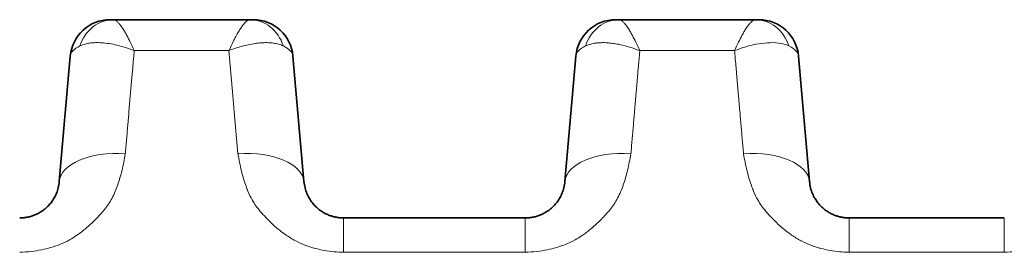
# Model space of a CAD drawing. Header units: millimetres. Extents: x 5 to 415, y 5 to 292.
# Tile 32 of 199: x 156.29 to 163.71, y 77.06 to 78.82. Entities that reach past the tile are written whole.
import ezdxf

# ---------------------------------------------------------------- set-up
doc = ezdxf.new("R2010")
doc.units = ezdxf.units.MM
doc.layers.add('Sichtbar (ISO)', color=7, linetype='Continuous', lineweight=35)
doc.layers.add('Sichtbar schmal (ISO)', color=7, linetype='Continuous', lineweight=18)

msp = doc.modelspace()

# ---------------------------------------------------------------- linework, layer by layer
at = {"layer": 'Sichtbar (ISO)'}
for p, q in [((156.96932706, 78.81670969), (156.99572575, 78.81670969)), ((156.99572575, 78.81670968), (156.99579835, 78.81670969)), ((158.02465587, 78.81670969), (156.99579835, 78.81670969)), ((158.02466634, 78.81670969), (158.02465587, 78.8167097)), ((158.02465587, 78.8167097), (158.02472566, 78.81670969)), ((158.02472566, 78.81670969), (158.05108093, 78.81670969)), ((160.78224887, 78.81670969), (160.80866639, 78.81670969)), ((160.80866639, 78.81670968), (160.80874871, 78.81670969)), ((161.83761348, 78.81670969), (160.80874871, 78.81670969)), ((161.83762653, 78.81670969), (161.83761348, 78.81670969)), ((161.83761348, 78.81670969), (161.83769912, 78.81670968)), ((161.83769912, 78.81670969), (161.86403158, 78.81670969)), ((156.58770775, 77.59627347), (156.67052323, 78.54285881)), ((156.6705231, 78.54285692), (156.58770813, 77.59627803)), ((158.43275432, 77.59627824), (158.34993942, 78.54285661)), ((158.34993943, 78.54285669), (158.43275473, 77.59627352)), ((160.48347359, 78.54285606), (160.4006587, 77.59627803)), ((160.40065884, 77.59627967), (160.48347366, 78.54285685)), ((162.24570489, 77.59627824), (162.16288999, 78.54285661)), ((162.16289, 78.54285669), (162.2457053, 77.59627352)), ((158.73161318, 77.32241969), (160.10179998, 77.32241969)), ((163.71475055, 77.32241969), (162.54456375, 77.32241969))]:
    msp.add_line(p, q, dxfattribs=at)
for centre, start, end in [((156.96938143, 78.51670969), 90.000160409, 174.999771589), ((158.05108104, 78.51670969), 5.000029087, 90.000022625), ((160.782332, 78.51670969), 90.000160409, 174.999966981), ((161.86403161, 78.51670969), 5.000029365, 90.00000733)]:
    msp.add_arc(centre, 0.3, start, end, dxfattribs=at)
for centre, major_axis, ratio, start_param, end_param in [((156.99585253, 78.51670976), (-0.00031911, 0.2999998), 0.8956404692, 6.2822402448, 6.282469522), ((158.02473117, 78.51670977), (-0.00032081, 0.29999978), 0.8953496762, 6.2820114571, 6.2822323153), ((160.80881339, 78.51670978), (-0.00038665, 0.29999971), 0.8956361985, 6.2820333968, 6.2822933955), ((161.83762673, 78.51670969), (-0.00000014, 0.3), 0.895557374, 6.2829153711, 6.283185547)]:
    msp.add_ellipse(centre, major_axis=major_axis, ratio=ratio, start_param=start_param, end_param=end_param, dxfattribs=at)
for points, knots in [([(156.58770791, 77.59627539), (156.58636822, 77.58096538), (156.58153771, 77.55170091), (156.56823153, 77.51049751), (156.55054767, 77.47400127), (156.52957013, 77.44211375), (156.50628396, 77.414752), (156.48159313, 77.39175905), (156.45620838, 77.3728125), (156.43050732, 77.35743739), (156.40450289, 77.34512851), (156.37797041, 77.33550561), (156.35030656, 77.32831064), (156.32053343, 77.32355506), (156.29973191, 77.32241979), (156.28884937, 77.32241969)], [0.000003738, 0.000003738, 0.000003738, 0.000003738, 0.11501548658, 0.2202312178, 0.31702696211, 0.4063137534, 0.48850397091, 0.56383284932, 0.63287433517, 0.69672354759, 0.75695145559, 0.81530021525, 0.87314537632, 0.93356801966, 0.99999985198, 0.99999985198, 0.99999985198, 0.99999985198]), ([(158.73161318, 77.32241969), (158.72253551, 77.32241975), (158.70448541, 77.32324061), (158.67765056, 77.32690289), (158.65108307, 77.33299641), (158.62452875, 77.34170516), (158.5979156, 77.35331485), (158.57130827, 77.36819977), (158.5449376, 77.3867943), (158.51923613, 77.40955065), (158.49485103, 77.43689331), (158.47264425, 77.46918286), (158.45369727, 77.50669334), (158.43933505, 77.54957252), (158.4341605, 77.58020773), (158.4327546, 77.59627492)], [0, 0, 0, 0, 0.0554165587, 0.11012060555, 0.16573002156, 0.22336506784, 0.28408890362, 0.34891881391, 0.41891066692, 0.49506709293, 0.57826791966, 0.66942097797, 0.76945140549, 0.87928451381, 0.99999579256, 0.99999579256, 0.99999579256, 0.99999579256]), ([(160.40065848, 77.59627539), (160.39931879, 77.58096538), (160.39448828, 77.55170091), (160.3811821, 77.51049751), (160.36349824, 77.47400127), (160.3425207, 77.44211375), (160.31923453, 77.414752), (160.2945437, 77.39175905), (160.26915895, 77.3728125), (160.24345789, 77.35743739), (160.21745346, 77.34512851), (160.19092098, 77.33550561), (160.16325713, 77.32831064), (160.13348401, 77.32355506), (160.11268251, 77.32241979), (160.10179998, 77.32241969)], [0.00000373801, 0.00000373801, 0.00000373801, 0.00000373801, 0.11501548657, 0.2202312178, 0.3170269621, 0.40631375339, 0.4885039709, 0.56383284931, 0.63287433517, 0.69672354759, 0.75695145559, 0.81530021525, 0.87314537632, 0.93356801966, 0.99999976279, 0.99999976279, 0.99999976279, 0.99999976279]), ([(162.54456375, 77.32241969), (162.53548608, 77.32241975), (162.51743598, 77.32324061), (162.49060113, 77.32690289), (162.46403364, 77.33299641), (162.43747932, 77.34170516), (162.41086617, 77.35331485), (162.38425884, 77.36819977), (162.35788817, 77.3867943), (162.3321867, 77.40955065), (162.3078016, 77.43689331), (162.28559482, 77.46918286), (162.26664784, 77.50669334), (162.25228562, 77.54957252), (162.24711107, 77.58020773), (162.24570517, 77.59627492)], [0, 0, 0, 0, 0.05541655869, 0.11012060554, 0.16573002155, 0.22336506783, 0.2840889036, 0.3489188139, 0.4189106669, 0.49506709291, 0.57826791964, 0.66942097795, 0.76945140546, 0.87928451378, 0.99999579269, 0.99999579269, 0.99999579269, 0.99999579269])]:
    msp.add_open_spline(points, degree=3, knots=knots, dxfattribs=at)
at = {"layer": 'Sichtbar schmal (ISO)'}
for p, q in [((157.15267571, 78.58342925), (157.86748388, 78.58336816)), ((157.86739126, 78.5833504), (157.89455751, 78.27283864)), ((160.96562788, 78.58343264), (161.68073578, 78.5834326)), ((157.14799693, 78.52629459), (157.14535031, 78.49604356)), ((160.96094665, 78.526286), (160.95829954, 78.49602933)), ((161.68806618, 78.49599842), (161.68550008, 78.52532902)), ((157.13561224, 78.38361983), (157.14160505, 78.45211789)), ((160.94855954, 78.38358202), (160.95455457, 78.45210553)), ((161.69188099, 78.45127587), (161.69780961, 78.38351139)), ((157.11296042, 78.12437591), (157.13564118, 78.38361799)), ((160.92591107, 78.12437651), (160.94858847, 78.38358019)), ((161.69778052, 78.38350955), (161.72046101, 78.12427045)), ((157.89441623, 78.27282965), (157.90751548, 78.12310468)), ((157.90737, 78.12309537), (157.93508651, 77.80629471)), ((158.73161318, 77.06348492), (158.73161318, 77.32241969)), ((160.10179986, 77.32241969), (160.10179986, 77.06348492)), ((162.54456375, 77.06348492), (162.54456375, 77.32241969)), ((163.71475043, 77.32241969), (163.71475043, 77.06348492)), ((158.73161318, 77.06348492), (160.10179986, 77.06348492)), ((162.54456375, 77.06348492), (163.71475043, 77.06348492))]:
    msp.add_line(p, q, dxfattribs=at)
for centre, major_axis, ratio, start_param, end_param in [((156.99585253, 78.51670976), (-0.00031911, 0.2999998), 0.8956404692, 6.282469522, 7.5053596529), ((158.02473117, 78.51670977), (-0.00032081, 0.29999978), 0.8953496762, 5.0591145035, 6.2820114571), ((160.80881339, 78.51670978), (-0.00038665, 0.29999971), 0.8956361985, 6.2822933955, 7.5051391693), ((161.83762673, 78.51670969), (-0.00000014, 0.3), 0.895557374, 5.0600246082, 6.2829153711), ((157.18115181, 78.51366866), (0.51075104, -0.02745507), 0.3190347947, 2.6179670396, 3.1309400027), ((157.85208701, 78.51504489), (0.4979796, 0.02598939), 0.3230629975, 0.0113375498, 0.5310079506), ((160.99398015, 78.51367813), (0.51062893, -0.0274441), 0.3190803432, 2.6178677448, 3.1309364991), ((161.66191176, 78.51474475), (0.50110492, 0.02630147), 0.3220684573, 0.0112276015, 0.5290971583), ((157.08580562, 77.55270171), (-0.49809734, 0.04357795), 0.5056943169, 4.7573822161, 6.2831903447), ((157.9346569, 77.55270121), (0.49809734, 0.04357795), 0.5056957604, 6.2831823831, 7.8089060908), ((160.89875619, 77.55270171), (-0.49809734, 0.04357795), 0.5056943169, 4.7573822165, 6.2831903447), ((161.74760747, 77.55270121), (0.49809734, 0.04357795), 0.5056957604, 6.2831823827, 7.8089903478)]:
    msp.add_ellipse(centre, major_axis=major_axis, ratio=ratio, start_param=start_param, end_param=end_param, dxfattribs=at)
for points, knots in [([(157.15267766, 78.58342979), (157.14246952, 78.60602967), (157.13267935, 78.62722398), (157.12322668, 78.64671085), (157.11422598, 78.66526598), (157.10553323, 78.68227172), (157.09723717, 78.69756928), (157.09473148, 78.70218968), (157.09226179, 78.70665539), (157.0898297, 78.71096535), (157.08446192, 78.72047771), (157.07928972, 78.72923115), (157.07425849, 78.73733796), (157.06727379, 78.74859239), (157.06055767, 78.7586088), (157.05405138, 78.76756483), (157.04870674, 78.77492184), (157.04350387, 78.7815623), (157.03846862, 78.78748443), (157.0378294, 78.78823624), (157.0371928, 78.78897626), (157.03655872, 78.78970406), (157.0313824, 78.79564549), (157.02637305, 78.80076662), (157.02149987, 78.80488313), (157.01692993, 78.80874348), (157.01247949, 78.81172209), (157.00815645, 78.81372039), (157.00389426, 78.81569057), (156.99975618, 78.81670991), (156.99579835, 78.81670969)], [0.00000003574, 0.00000003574, 0.00000003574, 0.00000003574, 0.14882418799, 0.14882418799, 0.14882418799, 0.29053248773, 0.29053248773, 0.29053248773, 0.33333333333, 0.33333333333, 0.33333333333, 0.42779755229, 0.42779755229, 0.42779755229, 0.55893928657, 0.55893928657, 0.55893928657, 0.66666666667, 0.66666666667, 0.66666666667, 0.68034257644, 0.68034257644, 0.68034257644, 0.79198583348, 0.79198583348, 0.79198583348, 0.89668199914, 0.89668199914, 0.89668199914, 0.99990441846, 0.99990441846, 0.99990441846, 0.99990441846]), ([(158.02465587, 78.8167097), (158.02014412, 78.81670988), (158.01536195, 78.81535531), (158.01038008, 78.81272266), (158.00581775, 78.81031172), (158.00108815, 78.80682647), (157.99617806, 78.80235314), (157.99177014, 78.79833731), (157.98721649, 78.79352516), (157.98248361, 78.788017), (157.97691126, 78.78153184), (157.97109468, 78.77409644), (157.96508364, 78.76572574), (157.95934375, 78.75773265), (157.95342547, 78.74888467), (157.94732325, 78.73912959), (157.94173489, 78.73019596), (157.93599174, 78.72050002), (157.93006271, 78.70997229), (157.92333782, 78.69803141), (157.91639253, 78.6850155), (157.90924092, 78.67098553), (157.90272957, 78.65821161), (157.89604672, 78.6445981), (157.88921497, 78.63023687), (157.88214582, 78.6153766), (157.87491791, 78.5997162), (157.8674816, 78.58334697)], [0.00009415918, 0.00009415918, 0.00009415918, 0.00009415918, 0.12180690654, 0.12180690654, 0.12180690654, 0.2332698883, 0.2332698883, 0.2332698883, 0.33333333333, 0.33333333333, 0.33333333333, 0.45114526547, 0.45114526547, 0.45114526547, 0.56364256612, 0.56364256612, 0.56364256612, 0.66666666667, 0.66666666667, 0.66666666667, 0.78351971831, 0.78351971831, 0.78351971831, 0.88991136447, 0.88991136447, 0.88991136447, 1, 1, 1, 1]), ([(160.96562788, 78.58343316), (160.95542011, 78.60603245), (160.94563029, 78.62722563), (160.93617794, 78.64671132), (160.92717701, 78.66526643), (160.91848405, 78.68227192), (160.91018784, 78.69756934), (160.90768142, 78.70219095), (160.90521103, 78.70665779), (160.90277827, 78.71096881), (160.89741112, 78.72047979), (160.89223954, 78.72923207), (160.88720891, 78.73733789), (160.88022418, 78.74859236), (160.87350809, 78.7586088), (160.86700188, 78.76756481), (160.86165667, 78.77492266), (160.85645328, 78.78156377), (160.85141755, 78.78748636), (160.85077888, 78.78823751), (160.85014283, 78.78897688), (160.84950929, 78.78970406), (160.84433298, 78.79564549), (160.83932369, 78.80076661), (160.83445051, 78.80488314), (160.82988062, 78.80874345), (160.82543018, 78.81172207), (160.82110704, 78.8137204), (160.81684487, 78.81569053), (160.81270671, 78.81670992), (160.80874871, 78.81670969)], [0, 0, 0, 0, 0.1488141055, 0.1488141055, 0.1488141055, 0.29052121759, 0.29052121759, 0.29052121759, 0.33333333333, 0.33333333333, 0.33333333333, 0.42778542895, 0.42778542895, 0.42778542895, 0.55892684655, 0.55892684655, 0.55892684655, 0.66666666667, 0.66666666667, 0.66666666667, 0.68033107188, 0.68033107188, 0.68033107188, 0.79197590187, 0.79197590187, 0.79197590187, 0.89667214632, 0.89667214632, 0.89667214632, 0.99989161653, 0.99989161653, 0.99989161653, 0.99989161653]), ([(161.83761348, 78.81670969), (161.8334667, 78.81670992), (161.82914011, 78.81560548), (161.82470453, 78.81348991), (161.82019651, 78.81133979), (161.81557628, 78.80814271), (161.81085841, 78.80403563), (161.80556975, 78.79943166), (161.80015826, 78.79368094), (161.79458894, 78.78707506), (161.78938918, 78.78090752), (161.78404105, 78.77402524), (161.77855456, 78.76641387), (161.77218456, 78.75757683), (161.76562768, 78.74775751), (161.75877895, 78.73670128), (161.75402082, 78.72901999), (161.74911995, 78.72073656), (161.744009, 78.71171317), (161.74139187, 78.70709262), (161.73872385, 78.70227848), (161.73600741, 78.69727115), (161.72776545, 78.68207838), (161.71907537, 78.66509292), (161.71004185, 78.64646489), (161.70066099, 78.62712062), (161.69091254, 78.60600669), (161.68073578, 78.58343313)], [0.00011080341, 0.00011080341, 0.00011080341, 0.00011080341, 0.10570726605, 0.10570726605, 0.10570726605, 0.21302828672, 0.21302828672, 0.21302828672, 0.33333333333, 0.33333333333, 0.33333333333, 0.4456554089, 0.4456554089, 0.4456554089, 0.5760649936, 0.5760649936, 0.5760649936, 0.66666666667, 0.66666666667, 0.66666666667, 0.71306044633, 0.71306044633, 0.71306044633, 0.85382403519, 0.85382403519, 0.85382403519, 0.99999999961, 0.99999999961, 0.99999999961, 0.99999999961]), ([(156.74321487, 78.61892141), (156.75275919, 78.62354328), (156.7733987, 78.63150139), (156.80897087, 78.63966302), (156.84950877, 78.64397546), (156.89595832, 78.64406983), (156.94909496, 78.63923209), (157.00970303, 78.62844915), (157.07839351, 78.61041791), (157.12708086, 78.59345466), (157.15267185, 78.58342801)], [0.00000065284, 0.00000065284, 0.00000065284, 0.00000065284, 0.10546039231, 0.21059620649, 0.31992279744, 0.43515729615, 0.55879407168, 0.69284825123, 0.83925889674, 1, 1, 1, 1]), ([(157.8674816, 78.58334697), (157.86765297, 78.58337531), (157.88632264, 78.59069435), (157.92256638, 78.60375158), (157.97567973, 78.61954589), (158.0265761, 78.63143877), (158.07550623, 78.63955292), (158.12175044, 78.64378806), (158.1647704, 78.64416298), (158.20494919, 78.64067488), (158.24320082, 78.63281494), (158.2662223, 78.62426094), (158.27724027, 78.61892611)], [0, 0, 0, 0, 0.0005094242, 0.1173933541, 0.2284077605, 0.3384867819, 0.448213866, 0.5567717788, 0.662918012, 0.7680490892, 0.8783357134, 1, 1, 1, 1]), ([(160.96562788, 78.58343316), (160.94110576, 78.59311435), (160.91498752, 78.60190916), (160.88800758, 78.61003865), (160.866243, 78.61659667), (160.84392026, 78.62273209), (160.82115072, 78.62785462), (160.81569455, 78.62908212), (160.81021338, 78.63025095), (160.80470962, 78.63135235), (160.79027507, 78.63424094), (160.77568696, 78.63666587), (160.76103537, 78.63858857), (160.74678694, 78.64045836), (160.73247833, 78.64185323), (160.71821741, 78.64272742), (160.71488702, 78.64293157), (160.71155965, 78.64310724), (160.70823636, 78.64325288), (160.69278102, 78.64393019), (160.6774093, 78.64396086), (160.66226379, 78.64317527), (160.65238095, 78.64266266), (160.64259548, 78.64180176), (160.63296391, 78.64053983), (160.62930755, 78.64006078), (160.62567415, 78.63952421), (160.6220681, 78.63892777), (160.61004597, 78.63693929), (160.59832604, 78.63428555), (160.58708442, 78.63088254), (160.57627641, 78.6276108), (160.5659104, 78.62364615), (160.55617413, 78.61892731)], [0, 0, 0, 0, 0.2, 0.2, 0.2, 0.3613389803, 0.3613389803, 0.3613389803, 0.4, 0.4, 0.4, 0.5013950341, 0.5013950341, 0.5013950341, 0.6, 0.6, 0.6, 0.6230274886, 0.6230274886, 0.6230274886, 0.7301195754, 0.7301195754, 0.7301195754, 0.8, 0.8, 0.8, 0.8265281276, 0.8265281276, 0.8265281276, 0.9149697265, 0.9149697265, 0.9149697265, 1, 1, 1, 1]), ([(162.09022146, 78.61891215), (162.06729019, 78.63003266), (162.04092659, 78.6369492), (162.01333399, 78.64055248), (161.98574139, 78.64415577), (161.95696627, 78.64447317), (161.92802711, 78.64269769), (161.89908794, 78.64092221), (161.86997591, 78.63704237), (161.84149429, 78.6313646), (161.81301267, 78.62568683), (161.7851633, 78.61821526), (161.75821342, 78.61007168), (161.73126353, 78.60192811), (161.70520967, 78.59309783), (161.68073578, 78.58343102)], [0, 0, 0, 0, 0.2, 0.2, 0.2, 0.4, 0.4, 0.4, 0.6, 0.6, 0.6, 0.8, 0.8, 0.8, 0.99999999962, 0.99999999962, 0.99999999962, 0.99999999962]), ([(157.14799666, 78.52629659), (157.14843467, 78.53173279), (157.14894141, 78.53793812), (157.14948055, 78.54414011), (157.15004996, 78.55069036), (157.15065551, 78.55723702), (157.15119919, 78.56378432), (157.15174285, 78.57033138), (157.15222466, 78.57687908), (157.15267762, 78.58342906)], [0.01772211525, 0.01772211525, 0.01772211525, 0.01772211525, 0.33333333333, 0.33333333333, 0.33333333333, 0.66666666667, 0.66666666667, 0.66666666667, 0.99998798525, 0.99998798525, 0.99998798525, 0.99998798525]), ([(160.96094638, 78.526288), (160.96138438, 78.5317247), (160.96189115, 78.53793111), (160.96243032, 78.54413353), (160.96299978, 78.55068436), (160.96360538, 78.55723088), (160.96414921, 78.56378054), (160.96469303, 78.5703302), (160.96517508, 78.57688299), (160.96562788, 78.58343315)], [0.01772805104, 0.01772805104, 0.01772805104, 0.01772805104, 0.33333333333, 0.33333333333, 0.33333333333, 0.66666666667, 0.66666666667, 0.66666666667, 1, 1, 1, 1]), ([(161.68073578, 78.58343312), (161.68118858, 78.57688068), (161.68167069, 78.57032557), (161.68221467, 78.56377361), (161.68275865, 78.55722164), (161.6833645, 78.55067283), (161.68393416, 78.54411971), (161.68450381, 78.5375666), (161.68503726, 78.53100905), (161.68549403, 78.52533072)], [0, 0, 0, 0, 0.33333333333, 0.33333333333, 0.33333333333, 0.66666666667, 0.66666666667, 0.66666666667, 0.99999955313, 0.99999955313, 0.99999955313, 0.99999955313]), ([(157.14534628, 78.49604565), (157.14489871, 78.49094244), (157.14445803, 78.48585393), (157.14402055, 78.48074277), (157.14358307, 78.4756316), (157.14314879, 78.47049775), (157.1427228, 78.46545379), (157.14232347, 78.46072545), (157.14193143, 78.45607605), (157.14160173, 78.45211968)], [0, 0, 0, 0, 0.33333333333, 0.33333333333, 0.33333333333, 0.66666666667, 0.66666666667, 0.66666666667, 0.97914168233, 0.97914168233, 0.97914168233, 0.97914168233]), ([(160.95829551, 78.49603142), (160.95784792, 78.49092814), (160.95740725, 78.48583958), (160.95696978, 78.48072836), (160.95653231, 78.47561713), (160.95609804, 78.47048321), (160.95567207, 78.46543923), (160.9552728, 78.46071138), (160.95488082, 78.45606248), (160.95455124, 78.45210731)], [0, 0, 0, 0, 0.33333333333, 0.33333333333, 0.33333333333, 0.66666666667, 0.66666666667, 0.66666666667, 0.97910779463, 0.97910779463, 0.97910779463, 0.97910779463]), ([(161.69188099, 78.45127756), (161.69153852, 78.45539592), (161.69112081, 78.46035092), (161.69069475, 78.46539627), (161.69026869, 78.47044163), (161.68983428, 78.47557741), (161.68939664, 78.4806907), (161.68895901, 78.48580399), (161.68851815, 78.4908948), (161.68807034, 78.49600062)], [0, 0, 0, 0, 0.3333333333, 0.3333333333, 0.3333333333, 0.6666666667, 0.6666666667, 0.6666666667, 1, 1, 1, 1]), ([(157.08539135, 77.80599812), (157.08849126, 77.84143174), (157.0915856, 77.87719202), (157.09468014, 77.91264203), (157.09778266, 77.94818336), (157.10088539, 77.98341364), (157.10395592, 78.01866443), (157.10702645, 78.05391522), (157.11006478, 78.08918615), (157.11302105, 78.1243713)], [0.00085647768, 0.00085647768, 0.00085647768, 0.00085647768, 0.33333333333, 0.33333333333, 0.33333333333, 0.66666666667, 0.66666666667, 0.66666666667, 1, 1, 1, 1]), ([(160.89834192, 77.80599812), (160.90144184, 77.84143181), (160.90453618, 77.87719216), (160.90763073, 77.91264223), (160.91073325, 77.94818363), (160.91383599, 77.98341398), (160.91690652, 78.01866484), (160.91997706, 78.05391569), (160.9230154, 78.08918669), (160.9259717, 78.1243719)], [0.00085647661, 0.00085647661, 0.00085647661, 0.00085647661, 0.33333333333, 0.33333333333, 0.33333333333, 0.66666666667, 0.66666666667, 0.66666666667, 1, 1, 1, 1]), ([(161.72040043, 78.12426593), (161.72335578, 78.08909257), (161.72639303, 78.05383406), (161.72946262, 78.01859439), (161.73253221, 77.98335471), (161.73563414, 77.94813425), (161.73873529, 77.91260744), (161.74182862, 77.87717019), (161.74492118, 77.84142734), (161.74802057, 77.80599975)], [0, 0, 0, 0, 0.33333333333, 0.33333333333, 0.33333333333, 0.66666666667, 0.66666666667, 0.66666666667, 0.99915973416, 0.99915973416, 0.99915973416, 0.99915973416]), ([(156.28884929, 77.06348492), (156.31843375, 77.0643881), (156.347379, 77.06653276), (156.37549424, 77.06980897), (156.40216234, 77.07291655), (156.428085, 77.07704393), (156.45314197, 77.08208376), (156.4774874, 77.08698048), (156.50101518, 77.09273915), (156.5236076, 77.09922911), (156.54899941, 77.10652323), (156.5730685, 77.11495), (156.59654135, 77.12463174), (156.61985451, 77.1342476), (156.64258741, 77.14511009), (156.66524243, 77.15767858), (156.68298335, 77.16752083), (156.70067233, 77.1784173), (156.71841643, 77.19069541), (156.72295305, 77.19383456), (156.72751378, 77.19704698), (156.73208646, 77.20032889), (156.75422681, 77.21621953), (156.77661656, 77.23377639), (156.79816119, 77.2523038), (156.82128102, 77.2721858), (156.843417, 77.29317727), (156.86384363, 77.3139874), (156.87523318, 77.32559078), (156.8861023, 77.33713022), (156.89640845, 77.34835122), (156.90809195, 77.36107185), (156.91872883, 77.37353554), (156.9286769, 77.38605492), (156.95014044, 77.41306623), (156.96857232, 77.44029452), (156.985625, 77.47187139), (156.99420285, 77.48775522), (157.00239095, 77.50475291), (157.01011478, 77.52344056), (157.01635396, 77.53853614), (157.02247053, 77.55473074), (157.02838821, 77.57188406), (157.04001526, 77.60558691), (157.05085284, 77.64297481), (157.0605829, 77.68322179), (157.06986752, 77.72162621), (157.07816062, 77.76264005), (157.08539135, 77.80599812)], [0, 0, 0, 0, 0.0696834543, 0.0696834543, 0.0696834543, 0.1357801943, 0.1357801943, 0.1357801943, 0.2, 0.2, 0.2, 0.2721771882, 0.2721771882, 0.2721771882, 0.3438633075, 0.3438633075, 0.3438633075, 0.4, 0.4, 0.4, 0.4143524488, 0.4143524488, 0.4143524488, 0.4838452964, 0.4838452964, 0.4838452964, 0.5584189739, 0.5584189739, 0.5584189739, 0.6, 0.6, 0.6, 0.6471380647, 0.6471380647, 0.6471380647, 0.7488411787, 0.7488411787, 0.7488411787, 0.8, 0.8, 0.8, 0.841325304, 0.841325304, 0.841325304, 0.9225212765, 0.9225212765, 0.9225212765, 1, 1, 1, 1]), ([(157.93508944, 77.80600078), (157.94270263, 77.76039846), (157.95153328, 77.71731569), (157.96145315, 77.67716861), (157.97190362, 77.6348741), (157.98358557, 77.5958303), (157.99603136, 77.56108093), (158.0006328, 77.54823343), (158.00533393, 77.53597557), (158.01009531, 77.52437331), (158.02014758, 77.49987846), (158.03094784, 77.47833034), (158.0424417, 77.45836048), (158.0602959, 77.42733992), (158.0796901, 77.40004815), (158.10317621, 77.37201055), (158.10948893, 77.36447447), (158.11611472, 77.35689151), (158.12314163, 77.34919811), (158.13768957, 77.33327033), (158.15343113, 77.31662196), (158.17024651, 77.29999366), (158.19140338, 77.27907217), (158.21428245, 77.25820306), (158.23808198, 77.23864507), (158.26037881, 77.22032197), (158.28347269, 77.20315702), (158.30618561, 77.18780469), (158.32961484, 77.17196819), (158.35311235, 77.15837894), (158.37668159, 77.14647818), (158.40011079, 77.13464813), (158.4236168, 77.12448018), (158.44746208, 77.115576), (158.46743322, 77.10811848), (158.48764968, 77.10154838), (158.50836124, 77.09574771), (158.51161503, 77.09483643), (158.51487834, 77.09394213), (158.51815117, 77.09306514), (158.54114828, 77.08690282), (158.56461448, 77.08159137), (158.58851704, 77.0772374), (158.61167471, 77.07301912), (158.63524289, 77.0696995), (158.6591732, 77.06737215), (158.68299462, 77.06505538), (158.70717621, 77.06372162), (158.73161318, 77.06348492)], [0, 0, 0, 0, 0.0818670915, 0.0818670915, 0.0818670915, 0.1681131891, 0.1681131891, 0.1681131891, 0.2, 0.2, 0.2, 0.2673198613, 0.2673198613, 0.2673198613, 0.3718924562, 0.3718924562, 0.3718924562, 0.4, 0.4, 0.4, 0.458191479, 0.458191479, 0.458191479, 0.5314071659, 0.5314071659, 0.5314071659, 0.6, 0.6, 0.6, 0.6707560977, 0.6707560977, 0.6707560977, 0.7410917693, 0.7410917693, 0.7410917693, 0.8, 0.8, 0.8, 0.8092545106, 0.8092545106, 0.8092545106, 0.8742829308, 0.8742829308, 0.8742829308, 0.9372848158, 0.9372848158, 0.9372848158, 1, 1, 1, 1]), ([(160.10179986, 77.06348492), (160.13138432, 77.0643881), (160.16032957, 77.06653276), (160.18844481, 77.06980897), (160.21511291, 77.07291655), (160.24103557, 77.07704393), (160.26609254, 77.08208376), (160.29043797, 77.08698048), (160.31396575, 77.09273915), (160.33655817, 77.09922911), (160.36194998, 77.10652323), (160.38601907, 77.11495), (160.40949192, 77.12463174), (160.43280508, 77.1342476), (160.45553798, 77.14511009), (160.478193, 77.15767858), (160.49593392, 77.16752083), (160.5136229, 77.1784173), (160.531367, 77.19069541), (160.53590362, 77.19383456), (160.54046435, 77.19704698), (160.54503703, 77.20032889), (160.56717738, 77.21621953), (160.58956713, 77.23377639), (160.61111176, 77.2523038), (160.63423159, 77.2721858), (160.65636757, 77.29317727), (160.6767942, 77.3139874), (160.68818375, 77.32559078), (160.69905287, 77.33713022), (160.70935902, 77.34835122), (160.72104252, 77.36107185), (160.7316794, 77.37353554), (160.74162747, 77.38605492), (160.76309101, 77.41306623), (160.78152289, 77.44029452), (160.79857557, 77.47187139), (160.80715342, 77.48775522), (160.81534152, 77.50475291), (160.82306535, 77.52344056), (160.82930453, 77.53853614), (160.8354211, 77.55473074), (160.84133878, 77.57188406), (160.85296583, 77.60558691), (160.86380341, 77.64297481), (160.87353347, 77.68322179), (160.88281809, 77.72162621), (160.89111119, 77.76264005), (160.89834192, 77.80599812)], [0, 0, 0, 0, 0.0696834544, 0.0696834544, 0.0696834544, 0.1357801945, 0.1357801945, 0.1357801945, 0.2, 0.2, 0.2, 0.2721771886, 0.2721771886, 0.2721771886, 0.3438633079, 0.3438633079, 0.3438633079, 0.4, 0.4, 0.4, 0.4143524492, 0.4143524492, 0.4143524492, 0.4838452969, 0.4838452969, 0.4838452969, 0.5584189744, 0.5584189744, 0.5584189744, 0.6, 0.6, 0.6, 0.6471380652, 0.6471380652, 0.6471380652, 0.7488411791, 0.7488411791, 0.7488411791, 0.8, 0.8, 0.8, 0.8413253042, 0.8413253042, 0.8413253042, 0.9225212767, 0.9225212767, 0.9225212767, 1, 1, 1, 1]), ([(161.74802057, 77.80599975), (161.75565287, 77.76039866), (161.76448363, 77.71731573), (161.77440357, 77.67716858), (161.78485411, 77.634874), (161.79653609, 77.59583023), (161.80898189, 77.56108092), (161.81358329, 77.54823356), (161.81828438, 77.53597583), (161.8230457, 77.52437368), (161.83309804, 77.4998787), (161.84389837, 77.47833046), (161.85539229, 77.45836049), (161.87324647, 77.42733998), (161.89264065, 77.4000482), (161.9161268, 77.37201056), (161.92243937, 77.36447464), (161.92906501, 77.35689184), (161.93609177, 77.3491986), (161.95063981, 77.33327067), (161.96638152, 77.31662212), (161.98319707, 77.29999365), (162.00435393, 77.27907216), (162.02723301, 77.25820305), (162.05103255, 77.23864506), (162.07332926, 77.22032207), (162.096423, 77.2031572), (162.1191358, 77.18780495), (162.14256516, 77.17196834), (162.16606279, 77.15837901), (162.18963217, 77.14647818), (162.21306136, 77.13464814), (162.23656737, 77.12448019), (162.26041265, 77.115576), (162.28038371, 77.10811851), (162.3006001, 77.10154843), (162.32131158, 77.09574778), (162.32456545, 77.09483647), (162.32782883, 77.09394215), (162.33110174, 77.09306514), (162.35409885, 77.08690281), (162.37756505, 77.08159137), (162.40146761, 77.0772374), (162.42462528, 77.07301912), (162.44819346, 77.0696995), (162.47212377, 77.06737214), (162.49594518, 77.06505538), (162.52012678, 77.06372162), (162.54456375, 77.06348492)], [0, 0, 0, 0, 0.0818672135, 0.0818672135, 0.0818672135, 0.1681134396, 0.1681134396, 0.1681134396, 0.2, 0.2, 0.2, 0.2673204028, 0.2673204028, 0.2673204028, 0.371893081, 0.371893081, 0.371893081, 0.4, 0.4, 0.4, 0.4581919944, 0.4581919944, 0.4581919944, 0.5314075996, 0.5314075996, 0.5314075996, 0.6, 0.6, 0.6, 0.6707564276, 0.6707564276, 0.6707564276, 0.7410920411, 0.7410920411, 0.7410920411, 0.8, 0.8, 0.8, 0.8092547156, 0.8092547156, 0.8092547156, 0.8742830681, 0.8742830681, 0.8742830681, 0.9372848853, 0.9372848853, 0.9372848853, 1, 1, 1, 1]), ([(163.71475043, 77.06348492), (163.74433489, 77.0643881), (163.77328014, 77.06653276), (163.80139538, 77.06980897), (163.82806348, 77.07291655), (163.85398614, 77.07704393), (163.87904311, 77.08208376), (163.90338854, 77.08698048), (163.92691632, 77.09273915), (163.94950874, 77.09922911), (163.97490055, 77.10652323), (163.99896964, 77.11495), (164.02244249, 77.12463174), (164.04575565, 77.1342476), (164.06848855, 77.14511009), (164.09114357, 77.15767858), (164.10888449, 77.16752083), (164.12657347, 77.1784173), (164.14431757, 77.19069541), (164.14885419, 77.19383456), (164.15341492, 77.19704698), (164.1579876, 77.20032889), (164.18012795, 77.21621953), (164.2025177, 77.23377639), (164.22406233, 77.2523038), (164.24718216, 77.2721858), (164.26931814, 77.29317727), (164.28974477, 77.3139874), (164.30113432, 77.32559078), (164.31200344, 77.33713022), (164.32230959, 77.34835122), (164.33399309, 77.36107185), (164.34462997, 77.37353554), (164.35457804, 77.38605492), (164.37604158, 77.41306623), (164.39447346, 77.44029452), (164.41152614, 77.47187139), (164.42010399, 77.48775522), (164.42829209, 77.50475291), (164.43601592, 77.52344056), (164.4422551, 77.53853614), (164.44837167, 77.55473074), (164.45428935, 77.57188406), (164.4659164, 77.60558691), (164.47675398, 77.64297481), (164.48648404, 77.68322179), (164.49576866, 77.72162621), (164.50406176, 77.76264005), (164.51129249, 77.80599812)], [0, 0, 0, 0, 0.0696834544, 0.0696834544, 0.0696834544, 0.1357801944, 0.1357801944, 0.1357801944, 0.2, 0.2, 0.2, 0.2721771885, 0.2721771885, 0.2721771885, 0.3438633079, 0.3438633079, 0.3438633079, 0.4, 0.4, 0.4, 0.4143524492, 0.4143524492, 0.4143524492, 0.4838452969, 0.4838452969, 0.4838452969, 0.5584189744, 0.5584189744, 0.5584189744, 0.6, 0.6, 0.6, 0.6471380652, 0.6471380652, 0.6471380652, 0.7488411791, 0.7488411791, 0.7488411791, 0.8, 0.8, 0.8, 0.8413253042, 0.8413253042, 0.8413253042, 0.9225212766, 0.9225212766, 0.9225212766, 1, 1, 1, 1])]:
    msp.add_open_spline(points, degree=3, knots=knots, dxfattribs=at)
for points in [[(156.93531591, 77.39453922), (156.93527035, 77.39448238), (156.93522477, 77.39442553), (156.93517917, 77.39436869)], [(158.07793155, 77.40410721), (158.07753129, 77.4046248), (158.07713211, 77.40514271), (158.076734, 77.40566097)], [(160.74700323, 77.3929008), (160.74697534, 77.39286626), (160.74694746, 77.39283172), (160.74691956, 77.39279718)], [(161.89120426, 77.40367044), (161.89080959, 77.40417977), (161.89041596, 77.40468939), (161.89002338, 77.40519934)]]:
    msp.add_open_spline(points, degree=3, dxfattribs=at)

doc.saveas('drawing.dxf')
